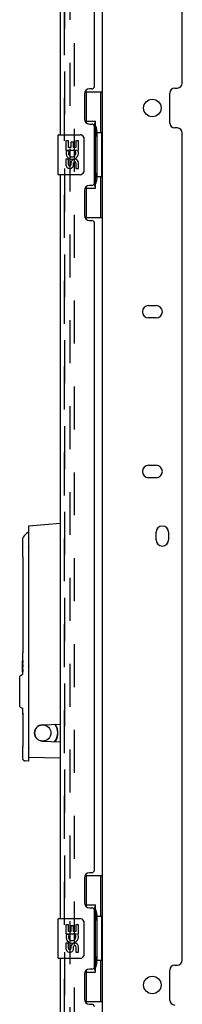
# Model space of a CAD drawing. Header units: inches. Extents: x 0 to 195, y 0 to 126.
# Tile 33 of 41: x 108.7 to 112.78, y 30.99 to 55.64. Entities that reach past the tile are written whole.
import ezdxf

# ---------------------------------------------------------------- set-up
doc = ezdxf.new("R2010")
doc.units = ezdxf.units.IN
doc.header["$LTSCALE"] = 10.747126
doc.header["$MEASUREMENT"] = 0
doc.linetypes.add('HIDDEN', pattern=[0.2, 0.1, -0.1])
doc.layers.get('0').update_dxf_attribs({"linetype": 'CONTINUOUS'})
for name, color, linetype in [('DEFAULT_2', 8, 'HIDDEN'), ('MASTER_DOOR_ASSEMBLY', 7, 'CONTINUOUS'), ('SLAVE_DOOR_ASSEMBLY', 7, 'CONTINUOUS')]:
    doc.layers.add(name, color=color, linetype=linetype)

msp = doc.modelspace()

# ---------------------------------------------------------------- linework, layer by layer
at = {"color": 3, "linetype": 'Continuous'}
for p, q in [((110.778, 7.118), (110.778, 77.776)), ((112.778, 54.052), (112.778, 74.759)), ((112.466, 53.052), (112.466, 53.802)), ((112.591, 53.927), (112.653, 53.927)), ((112.653, 52.927), (112.591, 52.927)), ((112.778, 32.096), (112.778, 52.802)), ((111.934, 48.483), (112.122, 48.483)), ((112.122, 48.171), (111.934, 48.171)), ((111.934, 44.483), (112.122, 44.483)), ((112.122, 44.171), (111.934, 44.171)), ((112.122, 42.618), (112.122, 42.806)), ((112.434, 42.806), (112.434, 42.618)), ((112.466, 31.096), (112.466, 31.846)), ((112.591, 31.971), (112.653, 31.971))]:
    msp.add_line(p, q, dxfattribs=at)
for centre in [(112.028, 53.427), (112.028, 31.471)]:
    msp.add_circle(centre, 0.219, dxfattribs=at)
for centre, radius, start, end in [((112.653, 54.052), 0.125, 270, 360), ((112.591, 53.802), 0.125, 90, 180), ((112.591, 53.052), 0.125, 180, 270), ((112.653, 52.802), 0.125, 0, 90), ((111.934, 48.327), 0.156, 90, 270), ((112.122, 48.327), 0.156, 270, 90), ((111.934, 44.327), 0.156, 90, 270), ((112.122, 44.327), 0.156, 270, 90), ((112.278, 42.806), 0.156, 0, 180), ((112.278, 42.618), 0.156, 180, 360), ((112.653, 32.096), 0.125, 270, 360), ((112.591, 31.846), 0.125, 90, 180), ((112.591, 31.096), 0.125, 180, 270)]:
    msp.add_arc(centre, radius, start, end, dxfattribs=at)
at = {"layer": 'DEFAULT_2', "color": 8, "linetype": 'HIDDEN'}
for p, q in [((109.965, 8.348), (109.965, 76.547)), ((110.069, 76.547), (110.069, 8.348))]:
    msp.add_line(p, q, dxfattribs=at)
at = {"layer": 'MASTER_DOOR_ASSEMBLY', "color": 8, "linetype": 'HIDDEN'}
for p, q in [((109.824, 52.603), (109.824, 71.535)), ((109.824, 32.981), (109.824, 51.913)), ((109.824, 13.359), (109.824, 32.291))]:
    msp.add_line(p, q, dxfattribs=at)
at = {"layer": 'MASTER_DOOR_ASSEMBLY', "color": 7, "linetype": 'Continuous'}
for p, q in [((108.932, 42.969), (109.72, 43.038)), ((108.932, 37.172), (108.932, 42.969)), ((108.924, 42.783), (108.922, 42.782)), ((108.928, 42.789), (108.928, 42.784)), ((108.932, 42.786), (108.932, 42.785)), ((108.772, 42.616), (108.772, 42.327)), ((108.928, 42.411), (108.928, 37.073)), ((108.772, 42.316), (108.774, 42.3)), ((108.773, 42.3), (108.774, 42.288)), ((108.774, 42.288), (108.775, 42.273)), ((108.775, 42.273), (108.776, 42.255)), ((108.776, 42.256), (108.777, 42.235)), ((108.777, 42.235), (108.778, 42.212)), ((108.778, 42.212), (108.779, 42.187)), ((108.779, 42.187), (108.78, 42.16)), ((108.78, 42.161), (108.781, 42.132)), ((108.781, 42.132), (108.781, 42.103)), ((108.781, 42.074), (108.781, 42.054)), ((108.781, 42.054), (108.781, 39.928)), ((108.932, 41.744), (108.928, 41.744)), ((108.773, 39.681), (108.772, 39.665)), ((108.772, 39.59), (108.772, 39.591)), ((108.772, 39.58), (108.772, 39.59)), ((108.772, 39.588), (108.773, 39.584)), ((108.773, 39.563), (108.772, 39.58)), ((108.772, 39.54), (108.772, 39.541)), ((108.772, 39.541), (108.773, 39.541)), ((108.773, 39.528), (108.772, 39.54)), ((108.772, 39.528), (108.772, 39.374)), ((108.773, 39.584), (108.773, 39.569)), ((108.773, 39.569), (108.773, 39.507)), ((108.773, 39.541), (108.773, 39.563)), ((108.773, 39.507), (108.773, 39.528)), ((108.774, 39.318), (108.774, 39.584)), ((108.785, 39.584), (108.774, 39.584)), ((108.777, 39.534), (108.777, 39.486)), ((108.777, 39.534), (108.785, 39.534)), ((108.784, 39.486), (108.777, 39.486)), ((108.784, 39.584), (108.784, 39.534)), ((108.784, 39.486), (108.784, 39.436)), ((108.785, 39.584), (108.785, 39.534)), ((108.711, 38.448), (108.711, 39.196)), ((108.729, 39.223), (108.754, 39.234)), ((108.772, 39.368), (108.773, 39.395)), ((108.772, 39.361), (108.773, 39.361)), ((108.772, 39.323), (108.773, 39.341)), ((108.772, 39.311), (108.772, 39.323)), ((108.772, 39.311), (108.772, 39.311)), ((108.772, 39.311), (108.772, 39.261)), ((108.773, 39.395), (108.773, 39.333)), ((108.773, 39.341), (108.773, 39.361)), ((108.774, 39.318), (108.785, 39.318)), ((108.777, 39.436), (108.777, 39.367)), ((108.777, 39.436), (108.784, 39.436)), ((108.785, 39.367), (108.777, 39.367)), ((108.784, 39.367), (108.784, 39.318)), ((108.785, 39.367), (108.785, 39.318)), ((108.928, 39.43), (108.932, 39.43)), ((108.704, 38.998), (108.704, 39.089)), ((108.711, 39.089), (108.704, 39.089)), ((108.711, 39.029), (108.704, 39.029)), ((108.711, 38.998), (108.704, 38.998)), ((108.729, 38.421), (108.754, 38.411)), ((108.772, 38.383), (108.772, 38.294)), ((108.781, 38.278), (108.781, 38.278)), ((108.781, 38.278), (108.781, 37.585)), ((109.27, 37.984), (109.72, 38.004)), ((109.27, 37.579), (109.72, 37.56)), ((109.602, 37.569), (109.602, 37.565)), ((108.773, 37.338), (108.772, 37.323)), ((108.928, 37.073), (108.844, 37.081)), ((108.932, 37.172), (109.72, 37.158))]:
    msp.add_line(p, q, dxfattribs=at)
for points in [[(108.793, 42.684), (108.79, 42.679), (108.783, 42.665), (108.777, 42.651), (108.774, 42.638), (108.772, 42.625), (108.772, 42.616)], [(108.93, 42.785), (108.927, 42.784), (108.925, 42.783), (108.924, 42.783)], [(108.932, 42.786), (108.929, 42.784), (108.928, 42.784)], [(108.932, 42.441), (108.932, 42.44), (108.93, 42.436), (108.929, 42.433), (108.929, 42.429), (108.928, 42.425), (108.928, 42.421)], [(108.928, 42.421), (108.928, 42.419), (108.928, 42.418), (108.928, 42.416), (108.928, 42.415), (108.928, 42.413), (108.928, 42.411)], [(108.772, 42.327), (108.772, 42.324), (108.772, 42.32), (108.772, 42.316)], [(108.781, 42.103), (108.781, 42.074), (108.781, 42.054)], [(108.781, 39.928), (108.781, 39.907), (108.781, 39.878), (108.781, 39.849), (108.78, 39.821), (108.779, 39.794), (108.778, 39.769), (108.777, 39.746), (108.776, 39.726), (108.775, 39.708), (108.774, 39.693), (108.773, 39.681)], [(108.772, 39.665), (108.772, 39.661), (108.772, 39.657), (108.772, 39.654), (108.772, 39.59)], [(108.772, 39.591), (108.772, 39.59), (108.772, 39.59), (108.772, 39.589), (108.772, 39.588)], [(108.772, 39.261), (108.772, 39.261), (108.772, 39.26), (108.772, 39.259), (108.772, 39.259), (108.772, 39.258), (108.772, 39.258), (108.772, 39.257), (108.772, 39.256), (108.772, 39.256), (108.771, 39.255), (108.771, 39.254), (108.771, 39.254), (108.771, 39.253), (108.771, 39.252), (108.771, 39.252), (108.77, 39.251), (108.77, 39.25), (108.77, 39.25), (108.77, 39.249), (108.769, 39.248), (108.769, 39.248), (108.769, 39.247), (108.768, 39.246), (108.768, 39.246), (108.767, 39.245), (108.767, 39.244), (108.766, 39.244), (108.766, 39.243), (108.765, 39.242), (108.765, 39.242), (108.764, 39.241), (108.764, 39.24), (108.763, 39.24), (108.762, 39.239), (108.762, 39.238), (108.761, 39.238), (108.76, 39.237), (108.759, 39.237), (108.759, 39.236), (108.758, 39.236), (108.757, 39.235), (108.756, 39.235), (108.755, 39.234), (108.754, 39.234), (108.754, 39.234)], [(108.772, 39.361), (108.772, 39.361), (108.772, 39.362), (108.772, 39.364), (108.772, 39.368)], [(108.773, 39.333), (108.772, 39.316), (108.772, 39.314), (108.772, 39.312), (108.772, 39.311), (108.772, 39.311), (108.772, 39.311)], [(108.754, 38.411), (108.757, 38.409), (108.76, 38.408), (108.762, 38.405), (108.765, 38.403), (108.767, 38.4), (108.768, 38.398), (108.77, 38.395), (108.771, 38.392), (108.771, 38.389), (108.772, 38.386), (108.772, 38.384)], [(108.772, 38.293), (108.772, 38.285), (108.774, 38.268)], [(108.774, 38.268), (108.777, 38.251), (108.781, 38.234), (108.781, 38.233)], [(108.781, 37.585), (108.781, 37.565), (108.781, 37.535), (108.781, 37.507), (108.78, 37.479), (108.779, 37.452), (108.778, 37.427), (108.777, 37.404), (108.776, 37.383), (108.775, 37.365), (108.774, 37.35), (108.773, 37.338)], [(108.772, 37.323), (108.772, 37.319), (108.772, 37.315), (108.772, 37.311), (108.772, 37.159)], [(108.772, 37.159), (108.772, 37.157), (108.773, 37.146), (108.775, 37.136), (108.779, 37.126), (108.784, 37.117), (108.79, 37.109), (108.797, 37.101), (108.805, 37.095), (108.814, 37.089), (108.824, 37.085), (108.834, 37.082), (108.844, 37.081)]]:
    msp.add_lwpolyline(points, dxfattribs=at)
msp.add_circle((109.282, 37.782), 0.203, dxfattribs=at)
for centre, radius, start, end in [((109.132, 42.447), 0.413, 122.1209, 145.0631), ((108.918, 42.789), 0.00984, 0, 122.1209), ((108.947, 41.744), 0.0197, 191.3198, 221.139), ((108.947, 39.43), 0.0197, 138.8269, 168.7312), ((108.741, 39.196), 0.0295, 112.5, 180), ((108.741, 38.448), 0.0295, 180, 247.5), ((109.279, 37.782), 0.203, 92.5, 267.5), ((109.282, 37.782), 0.374, 324.6118, 35.2924), ((109.641, 37.995), 0.0394, 180, 211.0027), ((109.287, 37.782), 0.374, 328.9973, 31.0027), ((109.641, 37.569), 0.0394, 148.9973, 180), ((108.937, 37.398), 0.00984, 120.0567, 159.1692)]:
    msp.add_arc(centre, radius, start, end, dxfattribs=at)
at = {"layer": 'SLAVE_DOOR_ASSEMBLY', "color": 8, "linetype": 'HIDDEN'}
for p, q in [((109.824, 71.535), (109.824, 52.603)), ((109.824, 51.913), (109.824, 32.981)), ((109.824, 32.291), (109.824, 13.359))]:
    msp.add_line(p, q, dxfattribs=at)
at = {"layer": 'SLAVE_DOOR_ASSEMBLY', "color": 3, "linetype": 'Continuous'}
for p, q in [((109.72, 71.38), (109.72, 52.758)), ((110.574, 53.966), (110.574, 70.173)), ((110.324, 53.776), (110.324, 53.156)), ((110.514, 53.906), (110.454, 53.906)), ((110.454, 53.026), (110.514, 53.026)), ((110.574, 51.551), (110.574, 52.966)), ((109.72, 51.758), (109.72, 33.136)), ((110.324, 51.361), (110.324, 50.741)), ((110.514, 51.491), (110.454, 51.491)), ((110.454, 50.611), (110.514, 50.611)), ((110.574, 34.344), (110.574, 50.551)), ((110.514, 34.284), (110.454, 34.284)), ((110.324, 34.154), (110.324, 33.534)), ((110.454, 33.404), (110.514, 33.404)), ((110.574, 31.929), (110.574, 33.344)), ((109.72, 32.136), (109.72, 13.514)), ((110.514, 31.869), (110.454, 31.869)), ((110.324, 31.739), (110.324, 31.119)), ((110.454, 30.989), (110.514, 30.989))]:
    msp.add_line(p, q, dxfattribs=at)
at = {"layer": 'SLAVE_DOOR_ASSEMBLY', "color": 7, "linetype": 'Continuous'}
for p, q in [((110.337, 53.833), (110.778, 53.833)), ((110.374, 53.053), (110.374, 53.833)), ((110.739, 52.808), (110.739, 53.833)), ((110.374, 53.098), (110.601, 53.098)), ((110.601, 51.418), (110.601, 53.098)), ((109.675, 52.758), (110.215, 52.758)), ((110.638, 52.859), (110.638, 52.838)), ((110.638, 52.808), (110.638, 51.708)), ((110.76, 52.808), (110.638, 52.808)), ((110.76, 51.708), (110.76, 52.808)), ((109.66, 52.743), (109.66, 51.773)), ((109.863, 52.604), (109.863, 52.374)), ((109.926, 52.604), (109.863, 52.604)), ((109.926, 52.437), (109.926, 52.604)), ((109.989, 52.573), (109.989, 52.437)), ((110.049, 52.573), (109.989, 52.573)), ((110.049, 52.437), (110.049, 52.573)), ((110.114, 52.604), (110.114, 52.437)), ((110.177, 52.604), (110.114, 52.604)), ((110.177, 52.374), (110.177, 52.604)), ((110.315, 52.658), (110.315, 51.858)), ((109.863, 52.374), (110.125, 52.374)), ((109.933, 52.338), (109.876, 52.363)), ((109.989, 52.437), (109.926, 52.437)), ((110.114, 52.437), (110.049, 52.437)), ((110.125, 52.374), (110.097, 52.354)), ((110.159, 52.374), (110.177, 52.374)), ((109.863, 52.143), (109.863, 52.007)), ((109.926, 52.143), (109.863, 52.143)), ((109.926, 52.007), (109.926, 52.143)), ((109.989, 52.049), (109.989, 52.007)), ((110.049, 51.986), (110.049, 52.055)), ((110.114, 52.049), (110.114, 51.912)), ((110.177, 51.912), (110.177, 52.049)), ((110.114, 51.912), (110.177, 51.912)), ((110.215, 51.758), (109.675, 51.758)), ((110.76, 51.708), (110.638, 51.708)), ((110.638, 51.678), (110.638, 51.657)), ((110.739, 50.683), (110.739, 51.708)), ((110.374, 50.683), (110.374, 51.463)), ((110.374, 51.418), (110.601, 51.418)), ((110.337, 50.683), (110.778, 50.683)), ((110.337, 34.211), (110.778, 34.211)), ((110.374, 33.431), (110.374, 34.211)), ((110.739, 33.186), (110.739, 34.211)), ((110.374, 33.476), (110.601, 33.476)), ((110.601, 31.796), (110.601, 33.476)), ((109.66, 33.121), (109.66, 32.151)), ((109.675, 33.136), (110.215, 33.136)), ((110.315, 33.036), (110.315, 32.236)), ((110.638, 33.237), (110.638, 33.216)), ((110.76, 33.186), (110.638, 33.186)), ((110.638, 33.186), (110.638, 32.086)), ((110.76, 32.086), (110.76, 33.186)), ((109.926, 32.982), (109.863, 32.982)), ((109.863, 32.982), (109.863, 32.752)), ((109.926, 32.815), (109.926, 32.982)), ((109.989, 32.815), (109.926, 32.815)), ((110.049, 32.951), (109.989, 32.951)), ((109.989, 32.951), (109.989, 32.815)), ((110.049, 32.815), (110.049, 32.951)), ((110.114, 32.815), (110.049, 32.815)), ((110.177, 32.982), (110.114, 32.982)), ((110.114, 32.982), (110.114, 32.815)), ((110.177, 32.752), (110.177, 32.982)), ((109.863, 32.752), (110.125, 32.752)), ((109.933, 32.716), (109.876, 32.741)), ((110.125, 32.752), (110.097, 32.732)), ((110.159, 32.752), (110.177, 32.752)), ((109.926, 32.521), (109.863, 32.521)), ((109.863, 32.521), (109.863, 32.385)), ((109.926, 32.385), (109.926, 32.521)), ((109.989, 32.427), (109.989, 32.385)), ((110.049, 32.364), (110.049, 32.433)), ((110.114, 32.427), (110.114, 32.29)), ((110.177, 32.29), (110.177, 32.427)), ((110.215, 32.136), (109.675, 32.136)), ((110.114, 32.29), (110.177, 32.29)), ((110.76, 32.086), (110.638, 32.086)), ((110.638, 32.056), (110.638, 32.035)), ((110.739, 31.061), (110.739, 32.086)), ((110.374, 31.061), (110.374, 31.841)), ((110.374, 31.796), (110.601, 31.796)), ((110.337, 31.061), (110.778, 31.061))]:
    msp.add_line(p, q, dxfattribs=at)
for points in [[(110.565, 52.997), (110.567, 53.001), (110.572, 53.009), (110.577, 53.017), (110.582, 53.024), (110.585, 53.031), (110.589, 53.038), (110.592, 53.044), (110.594, 53.049), (110.596, 53.054), (110.598, 53.059), (110.599, 53.063), (110.6, 53.067), (110.601, 53.071), (110.601, 53.074)], [(110.308, 52.694), (110.31, 52.689), (110.312, 52.683), (110.313, 52.677), (110.314, 52.671), (110.315, 52.665), (110.315, 52.658)], [(110.315, 51.858), (110.315, 51.852), (110.314, 51.846), (110.313, 51.84), (110.312, 51.834), (110.31, 51.828), (110.308, 51.822)], [(110.601, 51.442), (110.601, 51.445), (110.6, 51.449), (110.599, 51.453), (110.598, 51.457), (110.596, 51.462), (110.594, 51.467), (110.592, 51.473), (110.589, 51.479), (110.585, 51.485), (110.582, 51.492), (110.577, 51.499), (110.572, 51.507), (110.567, 51.516), (110.565, 51.519)], [(110.565, 33.375), (110.567, 33.379), (110.572, 33.387), (110.577, 33.395), (110.582, 33.402), (110.585, 33.409), (110.589, 33.416), (110.592, 33.422), (110.594, 33.427), (110.596, 33.432), (110.598, 33.437), (110.599, 33.441), (110.6, 33.445), (110.601, 33.449), (110.601, 33.452)], [(110.308, 33.072), (110.31, 33.067), (110.312, 33.061), (110.313, 33.055), (110.314, 33.049), (110.315, 33.043), (110.315, 33.036)], [(110.315, 32.236), (110.315, 32.23), (110.314, 32.224), (110.313, 32.218), (110.312, 32.212), (110.31, 32.206), (110.308, 32.2)], [(110.601, 31.82), (110.601, 31.823), (110.6, 31.827), (110.599, 31.831), (110.598, 31.835), (110.596, 31.84), (110.594, 31.845), (110.592, 31.851), (110.589, 31.857), (110.585, 31.863), (110.582, 31.87), (110.577, 31.877), (110.572, 31.885), (110.567, 31.894), (110.565, 31.897)]]:
    msp.add_lwpolyline(points, dxfattribs=at)
at = {"layer": 'SLAVE_DOOR_ASSEMBLY', "color": 3, "linetype": 'Continuous'}
for centre, radius, start, end in [((110.454, 53.776), 0.13, 90, 180), ((110.514, 53.966), 0.06, 270, 360), ((110.454, 53.156), 0.13, 180, 270), ((110.514, 52.966), 0.06, 0, 90), ((110.514, 51.551), 0.06, 270, 360), ((110.454, 51.361), 0.13, 90, 180), ((110.454, 50.741), 0.13, 180, 270), ((110.514, 50.551), 0.06, 0, 90), ((110.454, 34.154), 0.13, 90, 180), ((110.514, 34.344), 0.06, 270, 360), ((110.454, 33.534), 0.13, 180, 270), ((110.514, 33.344), 0.06, 0, 90), ((110.454, 31.739), 0.13, 90, 180), ((110.514, 31.929), 0.06, 270, 360), ((110.454, 31.119), 0.13, 180, 270), ((110.514, 30.929), 0.06, 0, 90)]:
    msp.add_arc(centre, radius, start, end, dxfattribs=at)
at = {"layer": 'SLAVE_DOOR_ASSEMBLY', "color": 7, "linetype": 'Continuous'}
for centre, radius, start, end in [((109.675, 52.743), 0.015, 90, 180), ((110.215, 52.658), 0.1, 21.205, 90), ((110.02, 52.3), 0.157, 156.5966, 341.8791), ((110.02, 52.3), 0.0943, 156.5966, 35.1122), ((110.02, 52.3), 0.157, 25.737, 27.8532), ((110.023, 52.3), 0.154, 341.4199, 26.1963), ((110.083, 52.049), 0.0943, 0, 180), ((110.084, 52.044), 0.0362, 83.4285, 161.7628), ((110.083, 52.049), 0.0314, 0, 81.2295), ((109.675, 51.773), 0.015, 180, 270), ((109.957, 52.007), 0.0943, 180, 248.6704), ((109.957, 52.007), 0.0943, 248.6999, 347.4338), ((109.957, 52.007), 0.0314, 180, 0.0485), ((110.215, 51.858), 0.1, 270, 338.7946), ((109.675, 33.121), 0.015, 90, 180), ((110.215, 33.036), 0.1, 21.205, 90), ((110.02, 32.678), 0.157, 156.5966, 341.8791), ((110.02, 32.678), 0.0943, 156.5966, 35.1122), ((110.02, 32.678), 0.157, 25.737, 27.8532), ((110.023, 32.678), 0.154, 341.4199, 26.1963), ((109.957, 32.385), 0.0943, 180, 248.6704), ((109.957, 32.385), 0.0943, 248.6999, 347.4338), ((109.957, 32.385), 0.0314, 180, 0.0485), ((110.083, 32.427), 0.0943, 0, 180), ((110.084, 32.422), 0.0362, 83.4285, 161.7628), ((110.083, 32.427), 0.0314, 0, 81.2295), ((109.675, 32.151), 0.015, 180, 270), ((110.215, 32.236), 0.1, 270, 338.7946)]:
    msp.add_arc(centre, radius, start, end, dxfattribs=at)
for centre, start_param, end_param in [((110.534, 52.849), -1.51401, -0.699287), ((110.534, 52.849), -2.442306, -1.627583), ((110.534, 51.668), -1.51401, -0.699287), ((110.534, 51.668), -2.442306, -1.627583), ((110.534, 33.227), -1.51401, -0.699287), ((110.534, 33.227), -2.442306, -1.627583), ((110.534, 32.046), -1.51401, -0.699287), ((110.534, 32.046), -2.442306, -1.627583)]:
    msp.add_ellipse(centre, major_axis=(0, 0.18), ratio=0.579493, start_param=start_param, end_param=end_param, dxfattribs=at)

doc.saveas('drawing.dxf')
